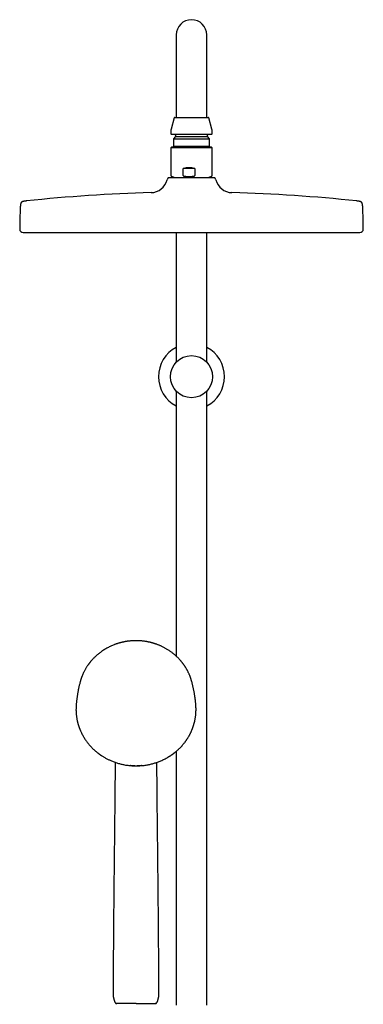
# Model space of a CAD drawing. Header units: millimetres. Extents: x 8 to 1577, y 12 to 2536.
# Tile 15 of 18: x 702 to 902, y 1962 to 2536. Entities that reach past the tile are written whole.
import ezdxf

# ---------------------------------------------------------------- set-up
doc = ezdxf.new("R2010")
doc.units = ezdxf.units.MM

msp = doc.modelspace()

# ---------------------------------------------------------------- linework, layer by layer
at = {"color": 7, "linetype": 'Continuous', "lineweight": 30}
for p, q in [((793.2, 2526.92), (793.2, 2496.92)), ((811, 2496.92), (811, 2526.92)), ((793.2, 2496.92), (793.2, 2478.92)), ((811, 2478.92), (811, 2496.92)), ((792.02, 2478.62), (790.27, 2472.09)), ((792.41, 2478.92), (811.79, 2478.92)), ((813.93, 2472.09), (812.18, 2478.62)), ((790.1, 2470.8), (790.1, 2469.32)), ((813.7, 2468.92), (790.5, 2468.92)), ((792.85, 2467.72), (791.62, 2466.49)), ((792.85, 2468.52), (792.85, 2467.72)), ((792.85, 2467.72), (811.35, 2467.72)), ((811.35, 2467.72), (811.35, 2468.52)), ((812.58, 2466.49), (811.35, 2467.72)), ((814.1, 2469.32), (814.1, 2470.8)), ((790.5, 2461.58), (790.1, 2461.18)), ((813.7, 2461.58), (790.5, 2461.58)), ((791.62, 2466.49), (791.62, 2462.1)), ((791.62, 2466.49), (812.58, 2466.49)), ((791.62, 2462.1), (792.14, 2461.58)), ((791.62, 2462.1), (812.58, 2462.1)), ((812.06, 2461.58), (812.58, 2462.1)), ((812.58, 2462.1), (812.58, 2466.49)), ((814.1, 2461.18), (813.7, 2461.58)), ((790.1, 2461.18), (790.1, 2445.02)), ((814.01, 2461.18), (790.1, 2461.18)), ((814.1, 2461.18), (814.01, 2461.18)), ((814.1, 2445.02), (814.1, 2461.18)), ((790.43, 2444.55), (792.44, 2443.82)), ((797.27, 2445.02), (797.27, 2449.08)), ((804.08, 2449.08), (797.27, 2449.08)), ((804.08, 2449.08), (804.08, 2445.02)), ((811.76, 2443.82), (813.77, 2444.55)), ((788.25, 2443.45), (787.99, 2442.45)), ((788.73, 2443.82), (815.46, 2443.82)), ((816.21, 2442.45), (815.95, 2443.45)), ((704.1, 2411.82), (900.1, 2411.82)), ((793.2, 2411.82), (793.2, 2336.23)), ((811, 2336.23), (811, 2411.82)), ((793.2, 2319.39), (793.2, 2164.98)), ((811, 1961.68), (811, 2319.39)), ((737.43, 2150.44), (737.42, 2150.43)), ((802.17, 2150.43), (802.17, 2150.44)), ((734.95, 2136.18), (734.96, 2136.2)), ((804.64, 2136.2), (804.65, 2136.16)), ((793.2, 2109.49), (793.2, 1961.68)), ((756.51, 1966.98), (756.51, 1966.98)), ((756.54, 1966.69), (756.54, 1966.69)), ((783.06, 1966.69), (783.06, 1966.69)), ((783.09, 1966.98), (783.09, 1966.98))]:
    msp.add_line(p, q, dxfattribs=at)
msp.add_circle((802.1, 2327.81), 12.25, dxfattribs=at)
for centre, radius, start, end in [((802.1, 2526.92), 8.9, 0, 180), ((792.41, 2478.52), 0.4, 90, 165), ((811.79, 2478.52), 0.4, 15, 90), ((795.1, 2470.8), 5, 165, 180), ((790.5, 2469.32), 0.4, 180, 270), ((792.45, 2468.52), 0.4, 0, 90), ((811.75, 2468.52), 0.4, 90, 180), ((813.7, 2469.32), 0.4, 270, 0), ((809.1, 2470.8), 5, 0, 15), ((790.6, 2445.02), 0.5, 180, 250), ((813.6, 2445.02), 0.5, 290, 360), ((778.32, 2445.03), 10, 271.49722, 345.10353), ((788.73, 2443.32), 0.5, 90, 165.10353), ((815.46, 2443.32), 0.5, 14.89647, 90), ((825.88, 2445.03), 10, 194.89647, 268.50278), ((802.1, 1535.34), 900, 91.49722, 96.13072), ((802.1, 1535.34), 900, 83.86928, 88.50278), ((974.6, 2413.32), 272.5, 177.24775, 179.89409), ((629.6, 2413.32), 272.5, 0.10591, 2.75225), ((704.1, 2413.82), 2, 179.89409, 269.98443), ((900.1, 2413.82), 2, 270.01557, 0.10591), ((802.1, 2327.81), 19.25, 117.53806, 242.46194), ((802.1, 2327.81), 19.25, 297.53806, 62.46194), ((758.67, 1962.11), 0.5, 90, 182.48126), ((780.93, 1962.11), 0.5, 357.51874, 90)]:
    msp.add_arc(centre, radius, start, end, dxfattribs=at)
msp.add_ellipse((802.1, 2437.58), major_axis=(9, -9), ratio=0.882872, start_param=2.128635, end_param=2.708009, dxfattribs=at)
for points, knots in [([(797.27, 2445.02), (797.27, 2445), (797.28, 2444.96), (797.33, 2444.89), (797.42, 2444.81), (797.56, 2444.74), (797.77, 2444.67), (798.04, 2444.61), (798.37, 2444.57), (798.59, 2444.56), (798.7, 2444.55)], [0, 0, 0, 0, 0.0354075, 0.0789805, 0.1542174, 0.2638409, 0.3739816, 0.5822186, 0.7911189, 1, 1, 1, 1]), ([(798.7, 2444.55), (799.03, 2444.53), (799.68, 2444.5), (800.67, 2444.48), (801.66, 2444.5), (802.32, 2444.53), (802.65, 2444.55)], [0, 0, 0, 0, 0.249516, 0.49903, 0.749514, 1, 1, 1, 1]), ([(802.65, 2444.55), (802.76, 2444.56), (802.98, 2444.57), (803.31, 2444.61), (803.59, 2444.68), (803.78, 2444.74), (803.89, 2444.8), (803.97, 2444.85), (804.03, 2444.9), (804.07, 2444.96), (804.07, 2445), (804.08, 2445.02)], [0, 0, 0, 0, 0.211572, 0.423161, 0.63403, 0.74689, 0.809786, 0.872515, 0.921418, 0.970822, 1, 1, 1, 1]), ([(705.98, 2430.19), (705.91, 2430.18), (705.74, 2430.16), (705.47, 2430.13), (705.19, 2430.09), (704.95, 2430.06), (704.74, 2430.02), (704.52, 2429.99), (704.3, 2429.94), (704.08, 2429.89), (703.87, 2429.83), (703.67, 2429.76), (703.49, 2429.68), (703.33, 2429.59), (703.19, 2429.49), (703.07, 2429.38), (702.97, 2429.26), (702.88, 2429.12), (702.79, 2428.96), (702.72, 2428.77), (702.67, 2428.6), (702.63, 2428.43), (702.59, 2428.27), (702.56, 2428.1), (702.53, 2427.9), (702.51, 2427.71), (702.49, 2427.52), (702.47, 2427.34), (702.46, 2427.14), (702.44, 2426.92), (702.43, 2426.67), (702.42, 2426.5), (702.41, 2426.4)], [0, 0, 0, 0, 0.033637, 0.08548, 0.130419, 0.16977, 0.204538, 0.235506, 0.277939, 0.314319, 0.345991, 0.383393, 0.415866, 0.444908, 0.471749, 0.497473, 0.523097, 0.549634, 0.578148, 0.609833, 0.646122, 0.669122, 0.694541, 0.722879, 0.754755, 0.790958, 0.817482, 0.846646, 0.878884, 0.914725, 0.954823, 1, 1, 1, 1]), ([(901.78, 2426.4), (901.78, 2426.5), (901.77, 2426.69), (901.75, 2426.96), (901.74, 2427.2), (901.72, 2427.41), (901.7, 2427.6), (901.68, 2427.77), (901.66, 2427.96), (901.63, 2428.16), (901.58, 2428.38), (901.54, 2428.58), (901.48, 2428.77), (901.4, 2428.96), (901.32, 2429.12), (901.23, 2429.26), (901.13, 2429.38), (901.01, 2429.49), (900.87, 2429.59), (900.71, 2429.68), (900.53, 2429.76), (900.34, 2429.82), (900.17, 2429.87), (900.01, 2429.91), (899.83, 2429.95), (899.63, 2429.99), (899.43, 2430.03), (899.23, 2430.06), (899.04, 2430.09), (898.84, 2430.12), (898.6, 2430.15), (898.39, 2430.17), (898.26, 2430.18), (898.22, 2430.19)], [0, 0, 0, 0, 0.049017, 0.092085, 0.130237, 0.164285, 0.194873, 0.22252, 0.247647, 0.288288, 0.323279, 0.353865, 0.390152, 0.421836, 0.45035, 0.476886, 0.502509, 0.528232, 0.555073, 0.584114, 0.616586, 0.653986, 0.67779, 0.704178, 0.733688, 0.766993, 0.804953, 0.832854, 0.863618, 0.897728, 0.935775, 0.9785, 1, 1, 1, 1]), ([(802.17, 2150.44), (802.16, 2150.49), (802.13, 2150.59), (802.08, 2150.75), (802.03, 2150.94), (801.96, 2151.16), (801.89, 2151.4), (801.8, 2151.67), (801.7, 2151.98), (801.57, 2152.35), (801.42, 2152.78), (801.24, 2153.25), (801.04, 2153.76), (800.81, 2154.32), (800.55, 2154.91), (800.25, 2155.53), (799.97, 2156.09), (799.71, 2156.59), (799.48, 2157.02), (799.24, 2157.45), (799, 2157.86), (798.77, 2158.24), (798.55, 2158.59), (798.34, 2158.91), (798.14, 2159.21), (797.95, 2159.49), (797.78, 2159.74), (797.62, 2159.97), (797.48, 2160.16), (797.36, 2160.33), (797.26, 2160.46), (797.18, 2160.57), (797.13, 2160.64), (797.08, 2160.71), (797.03, 2160.77), (796.98, 2160.84), (796.91, 2160.92), (796.82, 2161.04), (796.71, 2161.18), (796.58, 2161.35), (796.42, 2161.55), (796.24, 2161.77), (795.96, 2162.11), (795.59, 2162.54), (795.14, 2163.04), (794.7, 2163.51), (794.27, 2163.95), (793.86, 2164.36), (793.46, 2164.74), (793.06, 2165.11), (792.62, 2165.5), (792.14, 2165.91), (791.62, 2166.35), (791.05, 2166.8), (790.45, 2167.25), (789.81, 2167.71), (789.12, 2168.18), (788.39, 2168.66), (787.67, 2169.1), (786.97, 2169.5), (786.29, 2169.87), (785.6, 2170.23), (784.92, 2170.57), (784.25, 2170.88), (783.61, 2171.16), (783, 2171.41), (782.42, 2171.64), (781.86, 2171.85), (781.34, 2172.03), (780.85, 2172.2), (780.4, 2172.34), (779.98, 2172.47), (779.6, 2172.58), (779.26, 2172.68), (778.96, 2172.76), (778.7, 2172.83), (778.49, 2172.88), (778.33, 2172.92), (778.2, 2172.95), (778.08, 2172.98), (777.94, 2173.02), (777.76, 2173.06), (777.53, 2173.11), (777.26, 2173.17), (776.95, 2173.23), (776.6, 2173.3), (776.21, 2173.38), (775.77, 2173.46), (775.29, 2173.53), (774.77, 2173.61), (774.2, 2173.69), (773.59, 2173.76), (772.9, 2173.83), (772.15, 2173.89), (771.35, 2173.93), (770.57, 2173.96), (769.75, 2173.97), (768.87, 2173.95), (767.96, 2173.92), (767.08, 2173.86), (766.24, 2173.79), (765.53, 2173.71), (764.93, 2173.63), (764.45, 2173.56), (763.98, 2173.48), (763.52, 2173.4), (763.08, 2173.32), (762.69, 2173.24), (762.36, 2173.17), (762.09, 2173.11), (761.87, 2173.06), (761.69, 2173.02), (761.56, 2172.99), (761.47, 2172.97), (761.4, 2172.95), (761.32, 2172.93), (761.22, 2172.91), (761.08, 2172.87), (760.91, 2172.83), (760.72, 2172.78), (760.51, 2172.72), (760.24, 2172.65), (759.91, 2172.55), (759.5, 2172.43), (759.06, 2172.3), (758.57, 2172.14), (758.07, 2171.96), (757.55, 2171.78), (756.89, 2171.53), (756.09, 2171.2), (755.15, 2170.79), (754.2, 2170.34), (753.24, 2169.84), (752.27, 2169.3), (751.31, 2168.72), (750.37, 2168.12), (749.48, 2167.5), (748.65, 2166.88), (747.89, 2166.28), (747.16, 2165.67), (746.47, 2165.05), (745.81, 2164.43), (745.18, 2163.81), (744.64, 2163.24), (744.17, 2162.72), (743.77, 2162.26), (743.4, 2161.82), (743.13, 2161.49), (742.94, 2161.25), (742.84, 2161.12), (742.75, 2161), (742.68, 2160.91), (742.63, 2160.85), (742.59, 2160.8), (742.55, 2160.75), (742.5, 2160.68), (742.44, 2160.59), (742.35, 2160.48), (742.24, 2160.33), (742.11, 2160.15), (741.96, 2159.95), (741.8, 2159.72), (741.56, 2159.36), (741.23, 2158.87), (740.85, 2158.26), (740.48, 2157.65), (740.12, 2157.02), (739.77, 2156.37), (739.47, 2155.77), (739.21, 2155.23), (738.99, 2154.76), (738.78, 2154.28), (738.57, 2153.79), (738.38, 2153.32), (738.21, 2152.87), (738.06, 2152.45), (737.93, 2152.06), (737.81, 2151.71), (737.71, 2151.39), (737.62, 2151.11), (737.54, 2150.85), (737.48, 2150.64), (737.44, 2150.5), (737.42, 2150.44)], [0, 0, 0, 0, 0.001644, 0.003567, 0.005926, 0.008642, 0.011704, 0.015019, 0.018579, 0.023611, 0.029063, 0.034936, 0.041694, 0.048934, 0.056656, 0.06486, 0.073546, 0.07922, 0.085081, 0.091045, 0.096702, 0.101999, 0.106935, 0.111512, 0.115728, 0.119759, 0.123395, 0.126635, 0.12948, 0.131931, 0.133986, 0.13539, 0.136523, 0.137384, 0.138168, 0.139194, 0.140505, 0.142143, 0.144321, 0.146894, 0.149861, 0.153223, 0.156966, 0.165341, 0.17331, 0.180874, 0.188033, 0.194788, 0.201137, 0.207384, 0.214068, 0.221552, 0.229529, 0.237999, 0.246702, 0.255871, 0.265506, 0.275605, 0.28617, 0.294797, 0.303711, 0.312856, 0.321711, 0.330153, 0.33818, 0.345793, 0.352992, 0.359777, 0.366147, 0.372001, 0.377456, 0.382511, 0.387167, 0.391045, 0.394595, 0.397716, 0.400318, 0.401997, 0.403407, 0.404797, 0.406269, 0.408439, 0.411091, 0.414224, 0.417838, 0.421934, 0.426512, 0.43157, 0.437111, 0.443132, 0.449635, 0.45662, 0.464085, 0.473353, 0.48246, 0.491324, 0.499945, 0.510755, 0.521155, 0.531147, 0.540731, 0.549906, 0.555693, 0.561304, 0.56674, 0.572001, 0.577087, 0.581955, 0.585584, 0.588725, 0.591376, 0.593539, 0.594895, 0.595949, 0.596701, 0.597372, 0.598676, 0.600383, 0.602357, 0.6046, 0.60711, 0.609889, 0.614191, 0.61901, 0.624346, 0.630198, 0.636467, 0.64279, 0.649134, 0.660817, 0.672571, 0.684395, 0.697141, 0.709968, 0.722876, 0.735865, 0.748901, 0.760534, 0.7719, 0.782999, 0.79383, 0.804396, 0.814693, 0.824724, 0.832252, 0.839416, 0.846155, 0.852469, 0.85459, 0.856659, 0.858496, 0.859866, 0.860768, 0.861303, 0.862016, 0.86298, 0.864193, 0.866024, 0.868232, 0.870816, 0.873777, 0.877111, 0.880623, 0.889162, 0.898067, 0.906326, 0.914876, 0.923718, 0.932851, 0.938938, 0.945148, 0.95148, 0.957927, 0.964124, 0.969879, 0.97519, 0.980058, 0.984485, 0.988469, 0.992012, 0.995113, 0.997776, 1, 1, 1, 1]), ([(737.42, 2150.43), (737.4, 2150.36), (737.3, 2150), (737.13, 2149.36), (736.91, 2148.49), (736.7, 2147.62), (736.5, 2146.74), (736.31, 2145.86), (736.13, 2144.98), (735.96, 2144.09), (735.8, 2143.2), (735.65, 2142.3), (735.52, 2141.4), (735.39, 2140.5), (735.28, 2139.59), (735.17, 2138.68), (735.08, 2137.77), (735, 2136.95), (734.97, 2136.42), (734.95, 2136.2)], [0, 0, 0, 0, 0.015245, 0.077496, 0.139817, 0.202205, 0.264655, 0.327165, 0.38973, 0.452346, 0.515009, 0.577717, 0.640465, 0.703249, 0.766066, 0.828912, 0.891783, 0.954676, 1, 1, 1, 1]), ([(804.65, 2136.2), (804.64, 2136.35), (804.61, 2136.8), (804.54, 2137.55), (804.45, 2138.46), (804.35, 2139.36), (804.24, 2140.27), (804.12, 2141.17), (803.98, 2142.07), (803.84, 2142.96), (803.68, 2143.85), (803.52, 2144.74), (803.34, 2145.62), (803.16, 2146.5), (802.96, 2147.37), (802.75, 2148.24), (802.54, 2149.11), (802.34, 2149.84), (802.22, 2150.27), (802.18, 2150.43)], [0, 0, 0, 0, 0.0297227, 0.0925227, 0.1552877, 0.2180141, 0.2806982, 0.3433364, 0.4059248, 0.4684597, 0.5309375, 0.5933544, 0.6557065, 0.7179901, 0.7802012, 0.8423362, 0.904391, 0.9663618, 1, 1, 1, 1]), ([(734.95, 2136.19), (734.95, 2136.15), (734.94, 2136.08), (734.93, 2135.96), (734.93, 2135.81), (734.92, 2135.64), (734.91, 2135.45), (734.89, 2135.21), (734.88, 2134.91), (734.87, 2134.54), (734.87, 2134.16), (734.86, 2133.76), (734.87, 2133.33), (734.88, 2132.81), (734.91, 2132.18), (734.96, 2131.48), (735.02, 2130.78), (735.1, 2130.08), (735.2, 2129.32), (735.34, 2128.5), (735.5, 2127.63), (735.66, 2126.92), (735.79, 2126.37), (735.9, 2125.97), (736, 2125.58), (736.1, 2125.22), (736.2, 2124.9), (736.29, 2124.62), (736.36, 2124.37), (736.43, 2124.16), (736.49, 2123.99), (736.53, 2123.86), (736.57, 2123.77), (736.6, 2123.68), (736.63, 2123.58), (736.67, 2123.46), (736.73, 2123.31), (736.79, 2123.13), (736.87, 2122.91), (736.97, 2122.66), (737.08, 2122.39), (737.2, 2122.08), (737.33, 2121.77), (737.54, 2121.27), (737.84, 2120.6), (738.27, 2119.73), (738.74, 2118.84), (739.26, 2117.94), (739.78, 2117.07), (740.33, 2116.24), (740.89, 2115.44), (741.48, 2114.65), (742.05, 2113.93), (742.6, 2113.27), (743.14, 2112.65), (743.71, 2112.03), (744.25, 2111.48), (744.74, 2111), (745.16, 2110.59), (745.61, 2110.18), (746.07, 2109.77), (746.5, 2109.4), (746.89, 2109.08), (747.23, 2108.81), (747.53, 2108.57), (747.81, 2108.36), (748.03, 2108.19), (748.2, 2108.06), (748.33, 2107.97), (748.45, 2107.88), (748.56, 2107.81), (748.65, 2107.74), (748.72, 2107.69), (748.78, 2107.65), (748.84, 2107.6), (748.94, 2107.54), (749.07, 2107.45), (749.23, 2107.34), (749.42, 2107.2), (749.77, 2106.97), (750.29, 2106.63), (750.96, 2106.22), (751.66, 2105.81), (752.38, 2105.4), (753.13, 2105.01), (753.9, 2104.63), (754.69, 2104.26), (755.57, 2103.88), (756.53, 2103.49), (757.56, 2103.11), (758.59, 2102.77), (759.6, 2102.46), (760.61, 2102.19), (761.61, 2101.95), (762.66, 2101.72), (763.77, 2101.52), (764.95, 2101.35), (766.13, 2101.21), (767.32, 2101.11), (768.51, 2101.05), (769.7, 2101.03), (770.89, 2101.04), (772.08, 2101.1), (773.27, 2101.19), (774.45, 2101.32), (775.63, 2101.49), (776.75, 2101.69), (777.82, 2101.91), (778.82, 2102.14), (779.82, 2102.41), (780.82, 2102.71), (781.82, 2103.03), (782.83, 2103.4), (783.83, 2103.79), (784.84, 2104.23), (785.85, 2104.7), (786.87, 2105.22), (787.7, 2105.67), (788.33, 2106.04), (788.75, 2106.29), (789.13, 2106.52), (789.48, 2106.75), (789.8, 2106.95), (790.08, 2107.14), (790.31, 2107.29), (790.49, 2107.42), (790.63, 2107.52), (790.75, 2107.6), (790.86, 2107.68), (790.96, 2107.75), (791.08, 2107.83), (791.22, 2107.93), (791.37, 2108.05), (791.55, 2108.18), (791.75, 2108.33), (791.95, 2108.48), (792.16, 2108.65), (792.47, 2108.89), (792.87, 2109.22), (793.38, 2109.64), (793.9, 2110.1), (794.45, 2110.6), (794.96, 2111.09), (795.42, 2111.55), (795.82, 2111.97), (796.21, 2112.38), (796.57, 2112.78), (796.94, 2113.21), (797.32, 2113.65), (797.69, 2114.11), (798.02, 2114.53), (798.31, 2114.9), (798.56, 2115.24), (798.78, 2115.55), (799, 2115.86), (799.23, 2116.18), (799.47, 2116.55), (799.74, 2116.97), (800.04, 2117.43), (800.34, 2117.94), (800.64, 2118.45), (800.92, 2118.95), (801.18, 2119.44), (801.43, 2119.95), (801.69, 2120.47), (801.93, 2121), (802.16, 2121.52), (802.37, 2122), (802.55, 2122.44), (802.7, 2122.85), (802.82, 2123.16), (802.89, 2123.37), (802.94, 2123.5), (802.98, 2123.61), (803, 2123.69), (803.03, 2123.77), (803.07, 2123.87), (803.12, 2124.03), (803.18, 2124.22), (803.26, 2124.46), (803.34, 2124.72), (803.43, 2125), (803.51, 2125.29), (803.61, 2125.64), (803.72, 2126.03), (803.83, 2126.48), (803.95, 2126.96), (804.06, 2127.46), (804.16, 2127.99), (804.27, 2128.55), (804.38, 2129.2), (804.48, 2129.95), (804.58, 2130.76), (804.65, 2131.55), (804.69, 2132.3), (804.72, 2133.02), (804.73, 2133.6), (804.73, 2134.06), (804.73, 2134.4), (804.72, 2134.73), (804.71, 2135.04), (804.7, 2135.32), (804.69, 2135.57), (804.68, 2135.8), (804.66, 2136), (804.65, 2136.13), (804.65, 2136.19)], [0, 0, 0, 0, 0.000951, 0.00193, 0.003328, 0.0049, 0.006614, 0.008465, 0.01165, 0.015173, 0.018603, 0.022302, 0.026271, 0.030509, 0.036989, 0.043561, 0.050115, 0.056651, 0.063169, 0.071401, 0.079604, 0.087778, 0.091621, 0.095458, 0.099235, 0.102688, 0.105783, 0.108519, 0.110898, 0.112918, 0.11458, 0.115884, 0.116657, 0.117432, 0.118391, 0.119554, 0.120933, 0.122798, 0.124952, 0.127395, 0.130128, 0.13315, 0.136343, 0.139513, 0.1481, 0.156497, 0.166243, 0.175718, 0.185047, 0.193958, 0.202873, 0.211793, 0.220718, 0.227824, 0.235201, 0.242853, 0.250781, 0.255987, 0.261306, 0.266737, 0.272281, 0.277905, 0.282062, 0.285874, 0.289343, 0.292468, 0.295248, 0.296812, 0.298241, 0.299536, 0.300697, 0.301712, 0.302507, 0.303069, 0.303658, 0.304707, 0.3061, 0.307838, 0.30992, 0.312347, 0.319228, 0.326269, 0.333457, 0.340794, 0.348277, 0.355908, 0.363677, 0.371402, 0.381272, 0.390959, 0.400463, 0.409783, 0.418921, 0.427883, 0.436799, 0.4472, 0.4576, 0.468001, 0.478401, 0.488802, 0.499203, 0.509604, 0.520005, 0.530406, 0.540808, 0.55122, 0.561686, 0.570704, 0.579764, 0.588867, 0.598013, 0.607204, 0.616566, 0.626167, 0.635808, 0.645677, 0.655777, 0.666106, 0.670763, 0.675124, 0.679149, 0.682837, 0.68619, 0.689206, 0.691885, 0.69359, 0.695124, 0.696449, 0.697537, 0.698523, 0.699796, 0.701381, 0.703106, 0.705092, 0.707309, 0.709623, 0.712016, 0.714488, 0.720052, 0.725978, 0.732267, 0.73892, 0.745936, 0.751158, 0.756489, 0.761619, 0.766517, 0.771183, 0.776942, 0.782303, 0.787264, 0.791358, 0.795133, 0.798591, 0.801865, 0.805448, 0.809387, 0.813991, 0.819, 0.824416, 0.830237, 0.835096, 0.840205, 0.845497, 0.850563, 0.856213, 0.861446, 0.866264, 0.870667, 0.874654, 0.878225, 0.87975, 0.881022, 0.882033, 0.882781, 0.88336, 0.884423, 0.885889, 0.887759, 0.890142, 0.892694, 0.895394, 0.898243, 0.90124, 0.905279, 0.90956, 0.914083, 0.918848, 0.923854, 0.929103, 0.934544, 0.942438, 0.950028, 0.957314, 0.964297, 0.970976, 0.977351, 0.980594, 0.983753, 0.986827, 0.989704, 0.992312, 0.994612, 0.996657, 0.998451, 1, 1, 1, 1]), ([(757.65, 2103.08), (757.65, 2102.54), (757.63, 2100.76), (757.61, 2097.73), (757.58, 2094.02), (757.54, 2090.29), (757.51, 2086.33), (757.47, 2082.14), (757.42, 2077.71), (757.38, 2073.28), (757.33, 2068.8), (757.28, 2064.28), (757.23, 2059.72), (757.18, 2055.16), (757.13, 2050.59), (757.08, 2046.01), (757.03, 2041.42), (756.98, 2036.83), (756.93, 2032.24), (756.89, 2027.65), (756.84, 2023.06), (756.8, 2018.46), (756.76, 2013.89), (756.72, 2009.35), (756.68, 2004.83), (756.65, 2000.31), (756.61, 1995.51), (756.58, 1990.42), (756.55, 1985.04), (756.53, 1979.67), (756.51, 1974.31), (756.5, 1970.08), (756.5, 1967.64), (756.5, 1966.98)], [0, 0, 0, 0, 0.012354, 0.040168, 0.067994, 0.095832, 0.123683, 0.156523, 0.189381, 0.222255, 0.255145, 0.288723, 0.322316, 0.355923, 0.389543, 0.423174, 0.456813, 0.490461, 0.52404, 0.557622, 0.591205, 0.624785, 0.658361, 0.691331, 0.724289, 0.757235, 0.790165, 0.829342, 0.868485, 0.90759, 0.94665, 0.98566, 1, 1, 1, 1]), ([(773.24, 2101.19), (773.01, 2101.16), (772.51, 2101.09), (771.71, 2101.01), (770.86, 2100.96), (770, 2100.94), (769.12, 2100.95), (768.24, 2100.99), (767.37, 2101.06), (766.72, 2101.13), (766.37, 2101.19), (766.31, 2101.2)], [0, 0, 0, 0, 0.098082, 0.220985, 0.343922, 0.466752, 0.59302, 0.719396, 0.845737, 0.971957, 1, 1, 1, 1]), ([(783.1, 1966.98), (783.1, 1967.56), (783.09, 1969.84), (783.08, 1973.82), (783.07, 1978.94), (783.05, 1984.07), (783.02, 1989.19), (782.99, 1994.33), (782.96, 1999.46), (782.92, 2004.42), (782.88, 2009.2), (782.84, 2013.81), (782.8, 2018.42), (782.76, 2023.03), (782.71, 2027.63), (782.66, 2032.23), (782.62, 2036.83), (782.57, 2041.41), (782.52, 2045.99), (782.47, 2050.56), (782.42, 2055.12), (782.37, 2059.65), (782.32, 2064.14), (782.27, 2068.6), (782.22, 2073.05), (782.18, 2077.32), (782.14, 2081.44), (782.1, 2085.38), (782.06, 2089.31), (782.03, 2093.24), (782, 2097.15), (781.97, 2100.43), (781.95, 2102.41), (781.95, 2103.09)], [0, 0, 0, 0, 0.012568, 0.049801, 0.08708, 0.124401, 0.161758, 0.199146, 0.23656, 0.273997, 0.307627, 0.341269, 0.374918, 0.408572, 0.442228, 0.475883, 0.509535, 0.543109, 0.576676, 0.610233, 0.643779, 0.677312, 0.710234, 0.74314, 0.776031, 0.808906, 0.838245, 0.867569, 0.89688, 0.926177, 0.955461, 0.984731, 1, 1, 1, 1]), ([(756.5, 1966.98), (756.5, 1966.97), (756.5, 1966.92), (756.51, 1966.83), (756.52, 1966.74), (756.53, 1966.7), (756.53, 1966.69)], [0, 0, 0, 0, 0.130338, 0.516908, 0.897217, 1, 1, 1, 1]), ([(756.53, 1966.69), (756.55, 1966.59), (756.59, 1966.41), (756.65, 1966.14), (756.71, 1965.89), (756.76, 1965.66), (756.81, 1965.46), (756.85, 1965.29), (756.88, 1965.16), (756.91, 1965.05), (756.94, 1964.95), (756.97, 1964.84), (757.01, 1964.71), (757.05, 1964.54), (757.11, 1964.37), (757.17, 1964.18), (757.24, 1963.98), (757.32, 1963.77), (757.41, 1963.56), (757.5, 1963.37), (757.59, 1963.22), (757.67, 1963.09), (757.75, 1962.99), (757.84, 1962.88), (757.92, 1962.8), (758.01, 1962.73), (758.1, 1962.68), (758.19, 1962.64), (758.26, 1962.62), (758.3, 1962.61)], [0, 0, 0, 0, 0.061862, 0.124428, 0.180168, 0.229084, 0.275768, 0.313888, 0.343443, 0.365992, 0.387489, 0.408519, 0.441806, 0.478314, 0.51886, 0.56046, 0.606611, 0.657312, 0.709653, 0.757042, 0.792517, 0.824264, 0.852762, 0.878889, 0.912155, 0.931443, 0.952542, 0.975404, 1, 1, 1, 1]), ([(769.8, 1962.61), (769.64, 1962.61), (769.33, 1962.61), (768.86, 1962.61), (768.4, 1962.61), (767.93, 1962.61), (767.42, 1962.61), (766.86, 1962.61), (766.26, 1962.61), (765.66, 1962.61), (765.07, 1962.61), (764.5, 1962.61), (763.93, 1962.61), (763.39, 1962.61), (762.87, 1962.61), (762.37, 1962.61), (761.89, 1962.61), (761.42, 1962.61), (760.99, 1962.61), (760.59, 1962.61), (760.22, 1962.61), (759.88, 1962.61), (759.57, 1962.61), (759.28, 1962.61), (759.04, 1962.61), (758.83, 1962.61), (758.65, 1962.61), (758.51, 1962.61), (758.4, 1962.61), (758.33, 1962.61), (758.3, 1962.61), (758.3, 1962.61), (758.3, 1962.61)], [0, 0, 0, 0, 0.025877, 0.051775, 0.077673, 0.103744, 0.129815, 0.164451, 0.199112, 0.233748, 0.269351, 0.304983, 0.340587, 0.375869, 0.411179, 0.446462, 0.48277, 0.519107, 0.555415, 0.590681, 0.625974, 0.66124, 0.69753, 0.733849, 0.770138, 0.805408, 0.840705, 0.875975, 0.912269, 0.948593, 0.984887, 1, 1, 1, 1]), ([(769.8, 1962.61), (769.97, 1962.61), (770.31, 1962.61), (770.83, 1962.61), (771.34, 1962.61), (771.85, 1962.61), (772.4, 1962.61), (772.98, 1962.61), (773.59, 1962.61), (774.19, 1962.61), (774.78, 1962.61), (775.36, 1962.61), (775.92, 1962.61), (776.46, 1962.61), (776.97, 1962.61), (777.46, 1962.61), (777.93, 1962.61), (778.38, 1962.61), (778.8, 1962.61), (779.19, 1962.61), (779.54, 1962.61), (779.87, 1962.61), (780.17, 1962.61), (780.44, 1962.61), (780.67, 1962.61), (780.86, 1962.61), (781.02, 1962.61), (781.14, 1962.61), (781.23, 1962.61), (781.29, 1962.61), (781.3, 1962.61), (781.3, 1962.61)], [0, 0, 0, 0, 0.028468, 0.056964, 0.085461, 0.114188, 0.142916, 0.178195, 0.213501, 0.24878, 0.285083, 0.321416, 0.35772, 0.393005, 0.428318, 0.463604, 0.499915, 0.536257, 0.572568, 0.607839, 0.643136, 0.678406, 0.714701, 0.751025, 0.787319, 0.822585, 0.857878, 0.893143, 0.929432, 0.96575, 1, 1, 1, 1]), ([(781.3, 1962.61), (781.33, 1962.62), (781.4, 1962.64), (781.5, 1962.68), (781.6, 1962.74), (781.68, 1962.8), (781.74, 1962.86), (781.82, 1962.95), (781.92, 1963.08), (782.04, 1963.28), (782.16, 1963.5), (782.27, 1963.74), (782.37, 1964), (782.45, 1964.23), (782.51, 1964.42), (782.55, 1964.56), (782.58, 1964.67), (782.61, 1964.77), (782.64, 1964.86), (782.66, 1964.95), (782.69, 1965.06), (782.72, 1965.19), (782.77, 1965.36), (782.81, 1965.56), (782.87, 1965.8), (782.93, 1966.08), (783, 1966.38), (783.04, 1966.58), (783.07, 1966.69)], [0, 0, 0, 0, 0.023759, 0.045174, 0.072833, 0.095104, 0.112091, 0.127543, 0.17225, 0.222273, 0.276585, 0.334161, 0.395071, 0.457986, 0.494764, 0.52593, 0.551482, 0.572194, 0.591552, 0.611355, 0.633524, 0.663514, 0.701325, 0.746958, 0.800409, 0.861676, 0.93076, 1, 1, 1, 1]), ([(783.06, 1966.69), (783.07, 1966.69), (783.08, 1966.74), (783.09, 1966.82), (783.1, 1966.91), (783.1, 1966.97), (783.1, 1966.98)], [0, 0, 0, 0, 0.067696, 0.461519, 0.856781, 1, 1, 1, 1])]:
    msp.add_open_spline(points, degree=3, knots=knots, dxfattribs=at)

doc.saveas('drawing.dxf')
